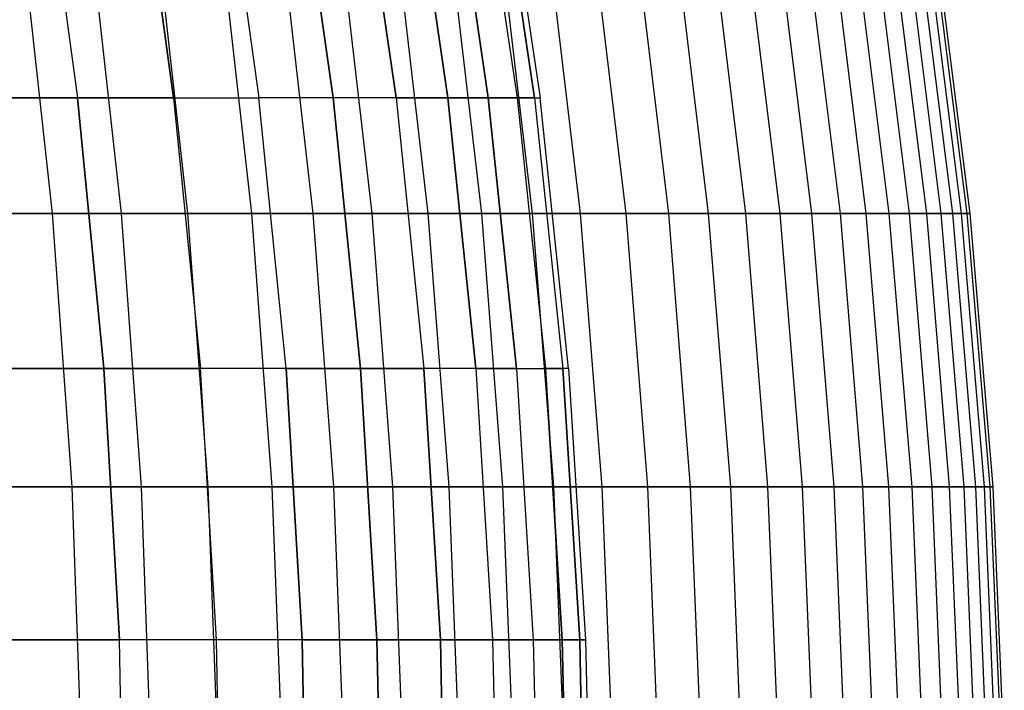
# Model space of a CAD drawing. Extents: x -125 to 125, y -143 to 0.
# Tile 132 of 241: x 51 to 60, y -81 to -75. Entities that reach past the tile are written whole.
import ezdxf

# ---------------------------------------------------------------- set-up
doc = ezdxf.new("R2010")
doc.units = 0
doc.header["$LTSCALE"] = 25.4
doc.layers.get('0').update_dxf_attribs({"linetype": 'CONTINUOUS'})

# ---------------------------------------------------------------- blocks, each defined once
blk = doc.blocks.new('NL2500026672_STL')
at = {"color": 0}
for p, q in [((51.148, -73.0675, 21.1862), (51.4856, -75.5352, 21.326)), ((51.148, -73.0675, -21.1862), (51.4856, -75.5352, -21.326)), ((51.148, -73.0675, -21.1862), (51.4856, -75.5352, -21.326)), ((51.148, -73.0675, 21.1862), (51.4856, -75.5352, 21.326)), ((52.0234, -73.0675, -18.935), (52.3669, -75.5352, -19.06)), ((52.3669, -75.5352, 19.06), (52.0234, -73.0675, 18.935)), ((52.3669, -75.5352, 19.06), (52.0234, -73.0675, 18.935)), ((52.0234, -73.0675, -18.935), (52.3669, -75.5352, -19.06)), ((52.7998, -73.0675, -16.6477), (53.1484, -75.5352, -16.7576)), ((52.7998, -73.0675, 16.6477), (53.1484, -75.5352, 16.7576)), ((52.7998, -73.0675, -16.6477), (53.1484, -75.5352, -16.7576)), ((52.7998, -73.0675, 16.6477), (53.1484, -75.5352, 16.7576)), ((53.8288, -75.5352, -14.4234), (53.4757, -73.0675, -14.3288)), ((53.8288, -75.5352, -14.4234), (53.4757, -73.0675, -14.3288)), ((53.4757, -73.0675, 14.3288), (53.8288, -75.5352, 14.4234)), ((53.4757, -73.0675, 14.3288), (53.8288, -75.5352, 14.4234)), ((54.4067, -75.5352, -12.0617), (54.0499, -73.0675, -11.9826)), ((54.4067, -75.5352, -12.0617), (54.0499, -73.0675, -11.9826)), ((54.0499, -73.0675, 11.9826), (54.4067, -75.5352, 12.0617)), ((54.0499, -73.0675, 11.9826), (54.4067, -75.5352, 12.0617)), ((54.5211, -73.0675, -9.6135), (54.881, -75.5352, -9.677)), ((54.5211, -73.0675, -9.6135), (54.881, -75.5352, -9.677)), ((54.881, -75.5352, 9.677), (54.5211, -73.0675, 9.6135)), ((54.881, -75.5352, 9.677), (54.5211, -73.0675, 9.6135)), ((55.2509, -75.5352, -7.2739), (54.8885, -73.0675, -7.2262)), ((55.2509, -75.5352, -7.2739), (54.8885, -73.0675, -7.2262)), ((54.8885, -73.0675, 7.2262), (55.2509, -75.5352, 7.2739)), ((54.8885, -73.0675, 7.2262), (55.2509, -75.5352, 7.2739)), ((55.1515, -73.0675, -4.8251), (55.5156, -75.5352, -4.857)), ((55.1515, -73.0675, -4.8251), (55.5156, -75.5352, -4.857)), ((55.1515, -73.0675, 4.8251), (55.5156, -75.5352, 4.857)), ((55.1515, -73.0675, 4.8251), (55.5156, -75.5352, 4.857)), ((55.3095, -73.0675, -2.4149), (55.6746, -75.5352, -2.4308)), ((55.6746, -75.5352, 2.4308), (55.3095, -73.0675, 2.4149)), ((55.6746, -75.5352, 2.4308), (55.3095, -73.0675, 2.4149)), ((55.3095, -73.0675, -2.4149), (55.6746, -75.5352, -2.4308)), ((55.3622, -73.0675), (55.7276, -75.5352)), ((55.3622, -73.0675), (55.7276, -75.5352)), ((50.9808, -74.1031, 30.3971), (51.2516, -76.5965, 30.5586)), ((50.9808, -74.1031, 30.3971), (51.2516, -76.5965, 30.5586)), ((51.6103, -74.1031, -29.3155), (51.8845, -76.5965, -29.4713)), ((51.6103, -74.1031, -29.3155), (51.8845, -76.5965, -29.4713)), ((52.2169, -74.1031, 28.2209), (52.4943, -76.5965, 28.3709)), ((52.2169, -74.1031, 28.2209), (52.4943, -76.5965, 28.3709)), ((52.8003, -74.1031, -27.1138), (53.0808, -76.5965, -27.2578)), ((52.8003, -74.1031, -27.1138), (53.0808, -76.5965, -27.2578)), ((53.3602, -74.1031, 25.9945), (53.6437, -76.5965, 26.1327)), ((53.3602, -74.1031, 25.9945), (53.6437, -76.5965, 26.1327)), ((53.8963, -74.1031, -24.8638), (54.1827, -76.5965, -24.9959)), ((53.8963, -74.1031, -24.8638), (54.1827, -76.5965, -24.9959)), ((54.4086, -74.1031, 23.722), (54.6976, -76.5965, 23.848)), ((54.4086, -74.1031, 23.722), (54.6976, -76.5965, 23.848)), ((54.8966, -74.1031, -22.5696), (55.1883, -76.5965, -22.6895)), ((54.8966, -74.1031, -22.5696), (55.1883, -76.5965, -22.6895)), ((55.3602, -74.1031, 21.4072), (55.6544, -76.5965, 21.5209)), ((55.3602, -74.1031, 21.4072), (55.6544, -76.5965, 21.5209)), ((55.7993, -74.1031, -20.2353), (56.0957, -76.5965, -20.3428)), ((55.7993, -74.1031, -20.2353), (56.0957, -76.5965, -20.3428)), ((56.2135, -74.1031, 19.0544), (56.5121, -76.5965, 19.1556)), ((56.2135, -74.1031, 19.0544), (56.5121, -76.5965, 19.1556)), ((56.6027, -74.1031, -17.865), (56.9034, -76.5965, -17.9599)), ((56.6027, -74.1031, -17.865), (56.9034, -76.5965, -17.9599)), ((56.9668, -74.1031, 16.6677), (57.2694, -76.5965, 16.7562)), ((56.9668, -74.1031, 16.6677), (57.2694, -76.5965, 16.7562)), ((57.3055, -74.1031, -15.4629), (57.61, -76.5965, -15.5451)), ((57.3055, -74.1031, -15.4629), (57.61, -76.5965, -15.5451)), ((57.6188, -74.1031, 14.2513), (57.9249, -76.5965, 14.327)), ((57.6188, -74.1031, 14.2513), (57.9249, -76.5965, 14.327)), ((57.9064, -74.1031, -13.0334), (58.2141, -76.5965, -13.1026)), ((57.9064, -74.1031, -13.0334), (58.2141, -76.5965, -13.1026)), ((58.1683, -74.1031, 11.8096), (58.4774, -76.5965, 11.8724)), ((58.1683, -74.1031, 11.8096), (58.4774, -76.5965, 11.8724)), ((58.4044, -74.1031, -10.5807), (58.7147, -76.5965, -10.6369)), ((58.4044, -74.1031, -10.5807), (58.7147, -76.5965, -10.6369)), ((58.6145, -74.1031, 9.347), (58.9259, -76.5965, 9.3966)), ((58.6145, -74.1031, 9.347), (58.9259, -76.5965, 9.3966)), ((58.7985, -74.1031, -8.1091), (59.1109, -76.5965, -8.1522)), ((58.7985, -74.1031, -8.1091), (59.1109, -76.5965, -8.1522)), ((58.9564, -74.1031, 6.8677), (59.2697, -76.5965, 6.9042)), ((58.9564, -74.1031, 6.8677), (59.2697, -76.5965, 6.9042)), ((59.0881, -74.1031, -5.6232), (59.402, -76.5965, -5.6531)), ((59.0881, -74.1031, -5.6232), (59.402, -76.5965, -5.6531)), ((59.1935, -74.1031, 4.3762), (59.508, -76.5965, 4.3994)), ((59.1935, -74.1031, 4.3762), (59.508, -76.5965, 4.3994)), ((59.2726, -74.1031, -3.1272), (59.5875, -76.5965, -3.1438)), ((59.2726, -74.1031, -3.1272), (59.5875, -76.5965, -3.1438)), ((59.3254, -74.1031, 1.8769), (59.6406, -76.5965, 1.8869)), ((59.3254, -74.1031, 1.8769), (59.6406, -76.5965, 1.8869)), ((59.3518, -74.1031, -0.6257), (59.6671, -76.5965, -0.629)), ((59.3518, -74.1031, -0.6257), (59.6671, -76.5965, -0.629)), ((51.4856, -75.5352, 21.326), (50.5064, -75.5352, 23.5515)), ((51.4856, -75.5352, 21.326), (50.5064, -75.5352, 23.5515)), ((50.5064, -75.5352, -23.5515), (51.4856, -75.5352, -21.326)), ((50.5064, -75.5352, -23.5515), (51.4856, -75.5352, -21.326)), ((51.7266, -78.0162, 21.4259), (51.4856, -75.5352, 21.326)), ((52.3669, -75.5352, 19.06), (51.4856, -75.5352, 21.326)), ((51.7266, -78.0162, 21.4259), (51.4856, -75.5352, 21.326)), ((51.4856, -75.5352, -21.326), (52.3669, -75.5352, -19.06)), ((51.4856, -75.5352, -21.326), (51.7266, -78.0162, -21.4259)), ((52.3669, -75.5352, 19.06), (51.4856, -75.5352, 21.326)), ((51.4856, -75.5352, -21.326), (51.7266, -78.0162, -21.4259)), ((51.4856, -75.5352, -21.326), (52.3669, -75.5352, -19.06)), ((52.3669, -75.5352, 19.06), (52.612, -78.0162, 19.1492)), ((52.3669, -75.5352, -19.06), (53.1484, -75.5352, -16.7576)), ((52.3669, -75.5352, -19.06), (52.612, -78.0162, -19.1492)), ((52.3669, -75.5352, 19.06), (52.612, -78.0162, 19.1492)), ((52.3669, -75.5352, 19.06), (53.1484, -75.5352, 16.7576)), ((52.3669, -75.5352, 19.06), (53.1484, -75.5352, 16.7576)), ((52.3669, -75.5352, -19.06), (53.1484, -75.5352, -16.7576)), ((52.3669, -75.5352, -19.06), (52.612, -78.0162, -19.1492)), ((53.3972, -78.0162, -16.8361), (53.1484, -75.5352, -16.7576)), ((53.3972, -78.0162, -16.8361), (53.1484, -75.5352, -16.7576)), ((53.8288, -75.5352, -14.4234), (53.1484, -75.5352, -16.7576)), ((53.8288, -75.5352, -14.4234), (53.1484, -75.5352, -16.7576)), ((53.3972, -78.0162, 16.8361), (53.1484, -75.5352, 16.7576)), ((53.8288, -75.5352, 14.4234), (53.1484, -75.5352, 16.7576)), ((53.3972, -78.0162, 16.8361), (53.1484, -75.5352, 16.7576)), ((53.8288, -75.5352, 14.4234), (53.1484, -75.5352, 16.7576)), ((54.0807, -78.0162, -14.4909), (53.8288, -75.5352, -14.4234)), ((54.4067, -75.5352, -12.0617), (53.8288, -75.5352, -14.4234)), ((54.4067, -75.5352, -12.0617), (53.8288, -75.5352, -14.4234)), ((54.0807, -78.0162, -14.4909), (53.8288, -75.5352, -14.4234)), ((54.4067, -75.5352, 12.0617), (53.8288, -75.5352, 14.4234)), ((53.8288, -75.5352, 14.4234), (54.0807, -78.0162, 14.4909)), ((53.8288, -75.5352, 14.4234), (54.0807, -78.0162, 14.4909)), ((54.4067, -75.5352, 12.0617), (53.8288, -75.5352, 14.4234)), ((54.4067, -75.5352, -12.0617), (54.881, -75.5352, -9.677)), ((54.4067, -75.5352, -12.0617), (54.6613, -78.0162, -12.1181)), ((54.4067, -75.5352, -12.0617), (54.881, -75.5352, -9.677)), ((54.4067, -75.5352, -12.0617), (54.6613, -78.0162, -12.1181)), ((54.881, -75.5352, 9.677), (54.4067, -75.5352, 12.0617)), ((54.4067, -75.5352, 12.0617), (54.6613, -78.0162, 12.1181)), ((54.881, -75.5352, 9.677), (54.4067, -75.5352, 12.0617)), ((54.4067, -75.5352, 12.0617), (54.6613, -78.0162, 12.1181)), ((55.2509, -75.5352, -7.2739), (54.881, -75.5352, -9.677)), ((55.1379, -78.0162, -9.7223), (54.881, -75.5352, -9.677)), ((55.1379, -78.0162, -9.7223), (54.881, -75.5352, -9.677)), ((55.2509, -75.5352, -7.2739), (54.881, -75.5352, -9.677)), ((54.881, -75.5352, 9.677), (55.2509, -75.5352, 7.2739)), ((54.881, -75.5352, 9.677), (55.1379, -78.0162, 9.7223)), ((54.881, -75.5352, 9.677), (55.2509, -75.5352, 7.2739)), ((54.881, -75.5352, 9.677), (55.1379, -78.0162, 9.7223)), ((55.2509, -75.5352, -7.2739), (55.5095, -78.0162, -7.308)), ((55.2509, -75.5352, -7.2739), (55.5156, -75.5352, -4.857)), ((55.2509, -75.5352, -7.2739), (55.5095, -78.0162, -7.308)), ((55.2509, -75.5352, -7.2739), (55.5156, -75.5352, -4.857)), ((55.5156, -75.5352, 4.857), (55.2509, -75.5352, 7.2739)), ((55.5095, -78.0162, 7.308), (55.2509, -75.5352, 7.2739)), ((55.5156, -75.5352, 4.857), (55.2509, -75.5352, 7.2739)), ((55.5095, -78.0162, 7.308), (55.2509, -75.5352, 7.2739)), ((55.5156, -75.5352, -4.857), (55.6746, -75.5352, -2.4308)), ((55.5156, -75.5352, -4.857), (55.7754, -78.0162, -4.8797)), ((55.6746, -75.5352, 2.4308), (55.5156, -75.5352, 4.857)), ((55.5156, -75.5352, 4.857), (55.7754, -78.0162, 4.8797)), ((55.6746, -75.5352, 2.4308), (55.5156, -75.5352, 4.857)), ((55.5156, -75.5352, 4.857), (55.7754, -78.0162, 4.8797)), ((55.5156, -75.5352, -4.857), (55.7754, -78.0162, -4.8797)), ((55.5156, -75.5352, -4.857), (55.6746, -75.5352, -2.4308)), ((55.6746, -75.5352, -2.4308), (55.7276, -75.5352)), ((55.6746, -75.5352, -2.4308), (55.9352, -78.0162, -2.4422)), ((55.6746, -75.5352, 2.4308), (55.9352, -78.0162, 2.4422)), ((55.6746, -75.5352, 2.4308), (55.7276, -75.5352)), ((55.6746, -75.5352, 2.4308), (55.7276, -75.5352)), ((55.6746, -75.5352, 2.4308), (55.9352, -78.0162, 2.4422)), ((55.6746, -75.5352, -2.4308), (55.7276, -75.5352)), ((55.6746, -75.5352, -2.4308), (55.9352, -78.0162, -2.4422)), ((55.9885, -78.0162), (55.7276, -75.5352)), ((55.9885, -78.0162), (55.7276, -75.5352)), ((49.9178, -76.5965, 32.692), (51.2516, -76.5965, 30.5586)), ((49.9178, -76.5965, 32.692), (51.2516, -76.5965, 30.5586)), ((51.8845, -76.5965, -29.4713), (50.596, -76.5965, -31.6324)), ((51.8845, -76.5965, -29.4713), (50.596, -76.5965, -31.6324)), ((51.2516, -76.5965, 30.5586), (52.4943, -76.5965, 28.3709)), ((51.2516, -76.5965, 30.5586), (52.4943, -76.5965, 28.3709)), ((51.2516, -76.5965, 30.5586), (51.4326, -79.101, 30.6665)), ((51.2516, -76.5965, 30.5586), (51.4326, -79.101, 30.6665)), ((53.0808, -76.5965, -27.2578), (51.8845, -76.5965, -29.4713)), ((51.8845, -76.5965, -29.4713), (52.0677, -79.101, -29.5753)), ((53.0808, -76.5965, -27.2578), (51.8845, -76.5965, -29.4713)), ((51.8845, -76.5965, -29.4713), (52.0677, -79.101, -29.5753)), ((52.4943, -76.5965, 28.3709), (53.6437, -76.5965, 26.1327)), ((52.4943, -76.5965, 28.3709), (53.6437, -76.5965, 26.1327)), ((52.4943, -76.5965, 28.3709), (52.6796, -79.101, 28.471)), ((52.4943, -76.5965, 28.3709), (52.6796, -79.101, 28.471)), ((54.1827, -76.5965, -24.9959), (53.0808, -76.5965, -27.2578)), ((53.0808, -76.5965, -27.2578), (53.2682, -79.101, -27.354)), ((54.1827, -76.5965, -24.9959), (53.0808, -76.5965, -27.2578)), ((53.0808, -76.5965, -27.2578), (53.2682, -79.101, -27.354)), ((53.6437, -76.5965, 26.1327), (54.6976, -76.5965, 23.848)), ((53.6437, -76.5965, 26.1327), (54.6976, -76.5965, 23.848)), ((53.6437, -76.5965, 26.1327), (53.8331, -79.101, 26.2249)), ((53.6437, -76.5965, 26.1327), (53.8331, -79.101, 26.2249)), ((55.1883, -76.5965, -22.6895), (54.1827, -76.5965, -24.9959)), ((54.1827, -76.5965, -24.9959), (54.374, -79.101, -25.0841)), ((55.1883, -76.5965, -22.6895), (54.1827, -76.5965, -24.9959)), ((54.1827, -76.5965, -24.9959), (54.374, -79.101, -25.0841)), ((54.6976, -76.5965, 23.848), (55.6544, -76.5965, 21.5209)), ((54.6976, -76.5965, 23.848), (55.6544, -76.5965, 21.5209)), ((54.6976, -76.5965, 23.848), (54.8907, -79.101, 23.9322)), ((54.6976, -76.5965, 23.848), (54.8907, -79.101, 23.9322)), ((56.0957, -76.5965, -20.3428), (55.1883, -76.5965, -22.6895)), ((55.1883, -76.5965, -22.6895), (55.3831, -79.101, -22.7696)), ((56.0957, -76.5965, -20.3428), (55.1883, -76.5965, -22.6895)), ((55.1883, -76.5965, -22.6895), (55.3831, -79.101, -22.7696)), ((55.6544, -76.5965, 21.5209), (56.5121, -76.5965, 19.1556)), ((55.6544, -76.5965, 21.5209), (56.5121, -76.5965, 19.1556)), ((55.6544, -76.5965, 21.5209), (55.8508, -79.101, 21.5969)), ((55.6544, -76.5965, 21.5209), (55.8508, -79.101, 21.5969)), ((56.9034, -76.5965, -17.9599), (56.0957, -76.5965, -20.3428)), ((56.0957, -76.5965, -20.3428), (56.2938, -79.101, -20.4146)), ((56.9034, -76.5965, -17.9599), (56.0957, -76.5965, -20.3428)), ((56.0957, -76.5965, -20.3428), (56.2938, -79.101, -20.4146)), ((56.5121, -76.5965, 19.1556), (57.2694, -76.5965, 16.7562)), ((56.5121, -76.5965, 19.1556), (57.2694, -76.5965, 16.7562)), ((56.5121, -76.5965, 19.1556), (56.7116, -79.101, 19.2232)), ((56.5121, -76.5965, 19.1556), (56.7116, -79.101, 19.2232)), ((57.61, -76.5965, -15.5451), (56.9034, -76.5965, -17.9599)), ((56.9034, -76.5965, -17.9599), (57.1043, -79.101, -18.0233)), ((57.61, -76.5965, -15.5451), (56.9034, -76.5965, -17.9599)), ((56.9034, -76.5965, -17.9599), (57.1043, -79.101, -18.0233)), ((57.2694, -76.5965, 16.7562), (57.9249, -76.5965, 14.327)), ((57.2694, -76.5965, 16.7562), (57.9249, -76.5965, 14.327)), ((57.2694, -76.5965, 16.7562), (57.4716, -79.101, 16.8154)), ((57.2694, -76.5965, 16.7562), (57.4716, -79.101, 16.8154)), ((58.2141, -76.5965, -13.1026), (57.61, -76.5965, -15.5451)), ((57.61, -76.5965, -15.5451), (57.8134, -79.101, -15.6)), ((58.2141, -76.5965, -13.1026), (57.61, -76.5965, -15.5451)), ((57.61, -76.5965, -15.5451), (57.8134, -79.101, -15.6)), ((57.9249, -76.5965, 14.327), (58.4774, -76.5965, 11.8724)), ((57.9249, -76.5965, 14.327), (58.4774, -76.5965, 11.8724)), ((57.9249, -76.5965, 14.327), (58.1294, -79.101, 14.3776)), ((57.9249, -76.5965, 14.327), (58.1294, -79.101, 14.3776)), ((58.7147, -76.5965, -10.6369), (58.2141, -76.5965, -13.1026)), ((58.2141, -76.5965, -13.1026), (58.4196, -79.101, -13.1489)), ((58.7147, -76.5965, -10.6369), (58.2141, -76.5965, -13.1026)), ((58.2141, -76.5965, -13.1026), (58.4196, -79.101, -13.1489)), ((58.4774, -76.5965, 11.8724), (58.9259, -76.5965, 9.3966)), ((58.4774, -76.5965, 11.8724), (58.9259, -76.5965, 9.3966)), ((58.4774, -76.5965, 11.8724), (58.6838, -79.101, 11.9143)), ((58.4774, -76.5965, 11.8724), (58.6838, -79.101, 11.9143)), ((59.1109, -76.5965, -8.1522), (58.7147, -76.5965, -10.6369)), ((58.7147, -76.5965, -10.6369), (58.922, -79.101, -10.6744)), ((59.1109, -76.5965, -8.1522), (58.7147, -76.5965, -10.6369)), ((58.7147, -76.5965, -10.6369), (58.922, -79.101, -10.6744)), ((58.9259, -76.5965, 9.3966), (59.2697, -76.5965, 6.9042)), ((58.9259, -76.5965, 9.3966), (59.2697, -76.5965, 6.9042)), ((58.9259, -76.5965, 9.3966), (59.1339, -79.101, 9.4298)), ((58.9259, -76.5965, 9.3966), (59.1339, -79.101, 9.4298)), ((59.402, -76.5965, -5.6531), (59.1109, -76.5965, -8.1522)), ((59.1109, -76.5965, -8.1522), (59.3196, -79.101, -8.181)), ((59.402, -76.5965, -5.6531), (59.1109, -76.5965, -8.1522)), ((59.1109, -76.5965, -8.1522), (59.3196, -79.101, -8.181)), ((59.2697, -76.5965, 6.9042), (59.508, -76.5965, 4.3994)), ((59.2697, -76.5965, 6.9042), (59.508, -76.5965, 4.3994)), ((59.2697, -76.5965, 6.9042), (59.4789, -79.101, 6.9285)), ((59.2697, -76.5965, 6.9042), (59.4789, -79.101, 6.9285)), ((59.5875, -76.5965, -3.1438), (59.402, -76.5965, -5.6531)), ((59.402, -76.5965, -5.6531), (59.6117, -79.101, -5.673)), ((59.5875, -76.5965, -3.1438), (59.402, -76.5965, -5.6531)), ((59.402, -76.5965, -5.6531), (59.6117, -79.101, -5.673)), ((59.508, -76.5965, 4.3994), (59.6406, -76.5965, 1.8869)), ((59.508, -76.5965, 4.3994), (59.6406, -76.5965, 1.8869)), ((59.508, -76.5965, 4.3994), (59.7181, -79.101, 4.415)), ((59.508, -76.5965, 4.3994), (59.7181, -79.101, 4.415)), ((59.6671, -76.5965, -0.629), (59.5875, -76.5965, -3.1438)), ((59.5875, -76.5965, -3.1438), (59.7979, -79.101, -3.1549)), ((59.6671, -76.5965, -0.629), (59.5875, -76.5965, -3.1438)), ((59.5875, -76.5965, -3.1438), (59.7979, -79.101, -3.1549)), ((59.6406, -76.5965, 1.8869), (59.6671, -76.5965, -0.629)), ((59.6406, -76.5965, 1.8869), (59.6671, -76.5965, -0.629)), ((59.6406, -76.5965, 1.8869), (59.8511, -79.101, 1.8935)), ((59.6406, -76.5965, 1.8869), (59.8511, -79.101, 1.8935)), ((59.6671, -76.5965, -0.629), (59.8778, -79.101, -0.6313)), ((59.6671, -76.5965, -0.629), (59.8778, -79.101, -0.6313)), ((51.7266, -78.0162, 21.4259), (50.7428, -78.0162, 23.6618)), ((51.7266, -78.0162, 21.4259), (50.7428, -78.0162, 23.6618)), ((50.7428, -78.0162, -23.6618), (51.7266, -78.0162, -21.4259)), ((50.7428, -78.0162, -23.6618), (51.7266, -78.0162, -21.4259)), ((52.612, -78.0162, 19.1492), (51.7266, -78.0162, 21.4259)), ((51.8705, -80.506, 21.4855), (51.7266, -78.0162, 21.4259)), ((52.612, -78.0162, 19.1492), (51.7266, -78.0162, 21.4259)), ((51.8705, -80.506, 21.4855), (51.7266, -78.0162, 21.4259)), ((51.7266, -78.0162, -21.4259), (52.612, -78.0162, -19.1492)), ((51.7266, -78.0162, -21.4259), (51.8705, -80.506, -21.4855)), ((51.7266, -78.0162, -21.4259), (52.612, -78.0162, -19.1492)), ((51.7266, -78.0162, -21.4259), (51.8705, -80.506, -21.4855)), ((52.7583, -80.506, 19.2025), (52.612, -78.0162, 19.1492)), ((53.3972, -78.0162, 16.8361), (52.612, -78.0162, 19.1492)), ((52.7583, -80.506, 19.2025), (52.612, -78.0162, 19.1492)), ((52.7583, -80.506, -19.2025), (52.612, -78.0162, -19.1492)), ((52.7583, -80.506, -19.2025), (52.612, -78.0162, -19.1492)), ((53.3972, -78.0162, -16.8361), (52.612, -78.0162, -19.1492)), ((53.3972, -78.0162, -16.8361), (52.612, -78.0162, -19.1492)), ((53.3972, -78.0162, 16.8361), (52.612, -78.0162, 19.1492)), ((53.3972, -78.0162, 16.8361), (53.5457, -80.506, 16.8829)), ((53.5457, -80.506, -16.8829), (53.3972, -78.0162, -16.8361)), ((54.0807, -78.0162, -14.4909), (53.3972, -78.0162, -16.8361)), ((54.0807, -78.0162, -14.4909), (53.3972, -78.0162, -16.8361)), ((53.5457, -80.506, -16.8829), (53.3972, -78.0162, -16.8361)), ((53.3972, -78.0162, 16.8361), (53.5457, -80.506, 16.8829)), ((53.3972, -78.0162, 16.8361), (54.0807, -78.0162, 14.4909)), ((53.3972, -78.0162, 16.8361), (54.0807, -78.0162, 14.4909)), ((54.0807, -78.0162, -14.4909), (54.6613, -78.0162, -12.1181)), ((54.0807, -78.0162, -14.4909), (54.2312, -80.506, -14.5312)), ((54.0807, -78.0162, -14.4909), (54.6613, -78.0162, -12.1181)), ((54.0807, -78.0162, -14.4909), (54.2312, -80.506, -14.5312)), ((54.2312, -80.506, 14.5312), (54.0807, -78.0162, 14.4909)), ((54.6613, -78.0162, 12.1181), (54.0807, -78.0162, 14.4909)), ((54.2312, -80.506, 14.5312), (54.0807, -78.0162, 14.4909)), ((54.6613, -78.0162, 12.1181), (54.0807, -78.0162, 14.4909)), ((55.1379, -78.0162, -9.7223), (54.6613, -78.0162, -12.1181)), ((54.8134, -80.506, -12.1518), (54.6613, -78.0162, -12.1181)), ((54.8134, -80.506, -12.1518), (54.6613, -78.0162, -12.1181)), ((55.1379, -78.0162, -9.7223), (54.6613, -78.0162, -12.1181)), ((55.1379, -78.0162, 9.7223), (54.6613, -78.0162, 12.1181)), ((54.6613, -78.0162, 12.1181), (54.8134, -80.506, 12.1518)), ((54.6613, -78.0162, 12.1181), (54.8134, -80.506, 12.1518)), ((55.1379, -78.0162, 9.7223), (54.6613, -78.0162, 12.1181)), ((55.1379, -78.0162, -9.7223), (55.2913, -80.506, -9.7493)), ((55.1379, -78.0162, -9.7223), (55.5095, -78.0162, -7.308)), ((55.1379, -78.0162, -9.7223), (55.2913, -80.506, -9.7493)), ((55.1379, -78.0162, -9.7223), (55.5095, -78.0162, -7.308)), ((55.5095, -78.0162, 7.308), (55.1379, -78.0162, 9.7223)), ((55.1379, -78.0162, 9.7223), (55.2913, -80.506, 9.7493)), ((55.5095, -78.0162, 7.308), (55.1379, -78.0162, 9.7223)), ((55.1379, -78.0162, 9.7223), (55.2913, -80.506, 9.7493)), ((55.5095, -78.0162, -7.308), (55.7754, -78.0162, -4.8797)), ((55.5095, -78.0162, -7.308), (55.6639, -80.506, -7.3283)), ((55.5095, -78.0162, 7.308), (55.7754, -78.0162, 4.8797)), ((55.5095, -78.0162, 7.308), (55.6639, -80.506, 7.3283)), ((55.5095, -78.0162, 7.308), (55.7754, -78.0162, 4.8797)), ((55.5095, -78.0162, 7.308), (55.6639, -80.506, 7.3283)), ((55.5095, -78.0162, -7.308), (55.6639, -80.506, -7.3283)), ((55.5095, -78.0162, -7.308), (55.7754, -78.0162, -4.8797)), ((55.7754, -78.0162, -4.8797), (55.9352, -78.0162, -2.4422)), ((55.7754, -78.0162, -4.8797), (55.9306, -80.506, -4.8933)), ((55.9352, -78.0162, 2.4422), (55.7754, -78.0162, 4.8797)), ((55.9306, -80.506, 4.8933), (55.7754, -78.0162, 4.8797)), ((55.9352, -78.0162, 2.4422), (55.7754, -78.0162, 4.8797)), ((55.9306, -80.506, 4.8933), (55.7754, -78.0162, 4.8797)), ((55.7754, -78.0162, -4.8797), (55.9352, -78.0162, -2.4422)), ((55.7754, -78.0162, -4.8797), (55.9306, -80.506, -4.8933)), ((56.0908, -80.506, -2.449), (55.9352, -78.0162, -2.4422)), ((56.0908, -80.506, -2.449), (55.9352, -78.0162, -2.4422)), ((55.9885, -78.0162), (55.9352, -78.0162, -2.4422)), ((55.9885, -78.0162), (55.9352, -78.0162, -2.4422)), ((55.9885, -78.0162), (55.9352, -78.0162, 2.4422)), ((55.9352, -78.0162, 2.4422), (56.0908, -80.506, 2.449)), ((55.9885, -78.0162), (55.9352, -78.0162, 2.4422)), ((55.9352, -78.0162, 2.4422), (56.0908, -80.506, 2.449)), ((55.9885, -78.0162), (56.1442, -80.506)), ((55.9885, -78.0162), (56.1442, -80.506)), ((50.0941, -79.101, 32.8075), (51.4326, -79.101, 30.6665)), ((50.0941, -79.101, 32.8075), (51.4326, -79.101, 30.6665)), ((52.0677, -79.101, -29.5753), (50.7746, -79.101, -31.744)), ((52.0677, -79.101, -29.5753), (50.7746, -79.101, -31.744)), ((51.4326, -79.101, 30.6665), (52.6796, -79.101, 28.471)), ((51.4326, -79.101, 30.6665), (52.6796, -79.101, 28.471)), ((51.4326, -79.101, 30.6665), (51.5233, -81.6121, 30.7206)), ((51.4326, -79.101, 30.6665), (51.5233, -81.6121, 30.7206)), ((53.2682, -79.101, -27.354), (52.0677, -79.101, -29.5753)), ((52.0677, -79.101, -29.5753), (52.1595, -81.6121, -29.6275)), ((53.2682, -79.101, -27.354), (52.0677, -79.101, -29.5753)), ((52.0677, -79.101, -29.5753), (52.1595, -81.6121, -29.6275)), ((52.6796, -79.101, 28.471), (53.8331, -79.101, 26.2249)), ((52.6796, -79.101, 28.471), (53.8331, -79.101, 26.2249)), ((52.6796, -79.101, 28.471), (52.7725, -81.6121, 28.5212)), ((52.6796, -79.101, 28.471), (52.7725, -81.6121, 28.5212)), ((54.374, -79.101, -25.0841), (53.2682, -79.101, -27.354)), ((53.2682, -79.101, -27.354), (53.3621, -81.6121, -27.4023)), ((54.374, -79.101, -25.0841), (53.2682, -79.101, -27.354)), ((53.2682, -79.101, -27.354), (53.3621, -81.6121, -27.4023)), ((53.8331, -79.101, 26.2249), (54.8907, -79.101, 23.9322)), ((53.8331, -79.101, 26.2249), (54.8907, -79.101, 23.9322)), ((53.8331, -79.101, 26.2249), (53.928, -81.6121, 26.2712)), ((53.8331, -79.101, 26.2249), (53.928, -81.6121, 26.2712)), ((55.3831, -79.101, -22.7696), (54.374, -79.101, -25.0841)), ((54.374, -79.101, -25.0841), (54.4699, -81.6121, -25.1284)), ((55.3831, -79.101, -22.7696), (54.374, -79.101, -25.0841)), ((54.374, -79.101, -25.0841), (54.4699, -81.6121, -25.1284)), ((54.8907, -79.101, 23.9322), (55.8508, -79.101, 21.5969)), ((54.8907, -79.101, 23.9322), (55.8508, -79.101, 21.5969)), ((54.8907, -79.101, 23.9322), (54.9875, -81.6121, 23.9744)), ((54.8907, -79.101, 23.9322), (54.9875, -81.6121, 23.9744)), ((56.2938, -79.101, -20.4146), (55.3831, -79.101, -22.7696)), ((55.3831, -79.101, -22.7696), (55.4808, -81.6121, -22.8098)), ((56.2938, -79.101, -20.4146), (55.3831, -79.101, -22.7696)), ((55.3831, -79.101, -22.7696), (55.4808, -81.6121, -22.8098)), ((55.8508, -79.101, 21.5969), (56.7116, -79.101, 19.2232)), ((55.8508, -79.101, 21.5969), (56.7116, -79.101, 19.2232)), ((55.8508, -79.101, 21.5969), (55.9493, -81.6121, 21.635)), ((55.8508, -79.101, 21.5969), (55.9493, -81.6121, 21.635)), ((57.1043, -79.101, -18.0233), (56.2938, -79.101, -20.4146)), ((56.2938, -79.101, -20.4146), (56.393, -81.6121, -20.4506)), ((57.1043, -79.101, -18.0233), (56.2938, -79.101, -20.4146)), ((56.2938, -79.101, -20.4146), (56.393, -81.6121, -20.4506)), ((56.7116, -79.101, 19.2232), (57.4716, -79.101, 16.8154)), ((56.7116, -79.101, 19.2232), (57.4716, -79.101, 16.8154)), ((56.7116, -79.101, 19.2232), (56.8116, -81.6121, 19.2571)), ((56.7116, -79.101, 19.2232), (56.8116, -81.6121, 19.2571)), ((57.8134, -79.101, -15.6), (57.1043, -79.101, -18.0233)), ((57.1043, -79.101, -18.0233), (57.205, -81.6121, -18.0551)), ((57.8134, -79.101, -15.6), (57.1043, -79.101, -18.0233)), ((57.1043, -79.101, -18.0233), (57.205, -81.6121, -18.0551)), ((57.4716, -79.101, 16.8154), (58.1294, -79.101, 14.3776)), ((57.4716, -79.101, 16.8154), (58.1294, -79.101, 14.3776)), ((57.4716, -79.101, 16.8154), (57.573, -81.6121, 16.845)), ((57.4716, -79.101, 16.8154), (57.573, -81.6121, 16.845)), ((58.4196, -79.101, -13.1489), (57.8134, -79.101, -15.6)), ((57.8134, -79.101, -15.6), (57.9153, -81.6121, -15.6275)), ((58.4196, -79.101, -13.1489), (57.8134, -79.101, -15.6)), ((57.8134, -79.101, -15.6), (57.9153, -81.6121, -15.6275)), ((58.1294, -79.101, 14.3776), (58.6838, -79.101, 11.9143)), ((58.1294, -79.101, 14.3776), (58.6838, -79.101, 11.9143)), ((58.1294, -79.101, 14.3776), (58.2319, -81.6121, 14.403)), ((58.1294, -79.101, 14.3776), (58.2319, -81.6121, 14.403)), ((58.922, -79.101, -10.6744), (58.4196, -79.101, -13.1489)), ((58.4196, -79.101, -13.1489), (58.5226, -81.6121, -13.1721)), ((58.922, -79.101, -10.6744), (58.4196, -79.101, -13.1489)), ((58.4196, -79.101, -13.1489), (58.5226, -81.6121, -13.1721)), ((58.6838, -79.101, 11.9143), (59.1339, -79.101, 9.4298)), ((58.6838, -79.101, 11.9143), (59.1339, -79.101, 9.4298)), ((58.6838, -79.101, 11.9143), (58.7873, -81.6121, 11.9353)), ((58.6838, -79.101, 11.9143), (58.7873, -81.6121, 11.9353)), ((59.3196, -79.101, -8.181), (58.922, -79.101, -10.6744)), ((58.922, -79.101, -10.6744), (59.0259, -81.6121, -10.6933)), ((59.3196, -79.101, -8.181), (58.922, -79.101, -10.6744)), ((58.922, -79.101, -10.6744), (59.0259, -81.6121, -10.6933)), ((59.1339, -79.101, 9.4298), (59.4789, -79.101, 6.9285)), ((59.1339, -79.101, 9.4298), (59.4789, -79.101, 6.9285)), ((59.1339, -79.101, 9.4298), (59.2382, -81.6121, 9.4464)), ((59.1339, -79.101, 9.4298), (59.2382, -81.6121, 9.4464)), ((59.6117, -79.101, -5.673), (59.3196, -79.101, -8.181)), ((59.3196, -79.101, -8.181), (59.4242, -81.6121, -8.1954)), ((59.6117, -79.101, -5.673), (59.3196, -79.101, -8.181)), ((59.3196, -79.101, -8.181), (59.4242, -81.6121, -8.1954)), ((59.4789, -79.101, 6.9285), (59.7181, -79.101, 4.415)), ((59.4789, -79.101, 6.9285), (59.7181, -79.101, 4.415)), ((59.4789, -79.101, 6.9285), (59.5838, -81.6121, 6.9408)), ((59.4789, -79.101, 6.9285), (59.5838, -81.6121, 6.9408)), ((59.7979, -79.101, -3.1549), (59.6117, -79.101, -5.673)), ((59.6117, -79.101, -5.673), (59.7169, -81.6121, -5.683)), ((59.7979, -79.101, -3.1549), (59.6117, -79.101, -5.673)), ((59.6117, -79.101, -5.673), (59.7169, -81.6121, -5.683)), ((59.7181, -79.101, 4.415), (59.8511, -79.101, 1.8935)), ((59.7181, -79.101, 4.415), (59.8511, -79.101, 1.8935)), ((59.7181, -79.101, 4.415), (59.8234, -81.6121, 4.4227)), ((59.7181, -79.101, 4.415), (59.8234, -81.6121, 4.4227)), ((59.8778, -79.101, -0.6313), (59.7979, -79.101, -3.1549)), ((59.7979, -79.101, -3.1549), (59.9034, -81.6121, -3.1605)), ((59.8778, -79.101, -0.6313), (59.7979, -79.101, -3.1549)), ((59.7979, -79.101, -3.1549), (59.9034, -81.6121, -3.1605)), ((59.8511, -79.101, 1.8935), (59.8778, -79.101, -0.6313)), ((59.8511, -79.101, 1.8935), (59.8778, -79.101, -0.6313)), ((59.8511, -79.101, 1.8935), (59.9567, -81.6121, 1.8969)), ((59.8511, -79.101, 1.8935), (59.9567, -81.6121, 1.8969)), ((59.8778, -79.101, -0.6313), (59.9833, -81.6121, -0.6324)), ((59.8778, -79.101, -0.6313), (59.9833, -81.6121, -0.6324)), ((51.8705, -80.506, 21.4855), (50.8839, -80.506, 23.7276)), ((51.8705, -80.506, 21.4855), (50.8839, -80.506, 23.7276)), ((50.8839, -80.506, -23.7276), (51.8705, -80.506, -21.4855)), ((50.8839, -80.506, -23.7276), (51.8705, -80.506, -21.4855)), ((52.7583, -80.506, 19.2025), (51.8705, -80.506, 21.4855)), ((51.917, -83.0001, 21.5047), (51.8705, -80.506, 21.4855)), ((52.7583, -80.506, 19.2025), (51.8705, -80.506, 21.4855)), ((51.917, -83.0001, 21.5047), (51.8705, -80.506, 21.4855)), ((51.917, -83.0001, -21.5047), (51.8705, -80.506, -21.4855)), ((51.917, -83.0001, -21.5047), (51.8705, -80.506, -21.4855)), ((52.7583, -80.506, -19.2025), (51.8705, -80.506, -21.4855)), ((52.7583, -80.506, -19.2025), (51.8705, -80.506, -21.4855)), ((53.5457, -80.506, 16.8829), (52.7583, -80.506, 19.2025)), ((52.8056, -83.0001, 19.2197), (52.7583, -80.506, 19.2025)), ((53.5457, -80.506, 16.8829), (52.7583, -80.506, 19.2025)), ((52.8056, -83.0001, 19.2197), (52.7583, -80.506, 19.2025)), ((52.8056, -83.0001, -19.2197), (52.7583, -80.506, -19.2025)), ((53.5457, -80.506, -16.8829), (52.7583, -80.506, -19.2025)), ((53.5457, -80.506, -16.8829), (52.7583, -80.506, -19.2025)), ((52.8056, -83.0001, -19.2197), (52.7583, -80.506, -19.2025)), ((53.5937, -83.0001, 16.898), (53.5457, -80.506, 16.8829)), ((54.2312, -80.506, 14.5312), (53.5457, -80.506, 16.8829)), ((53.5937, -83.0001, 16.898), (53.5457, -80.506, 16.8829)), ((53.5457, -80.506, -16.8829), (54.2312, -80.506, -14.5312)), ((53.5457, -80.506, -16.8829), (53.5937, -83.0001, -16.898)), ((53.5457, -80.506, -16.8829), (54.2312, -80.506, -14.5312)), ((53.5457, -80.506, -16.8829), (53.5937, -83.0001, -16.898)), ((54.2312, -80.506, 14.5312), (53.5457, -80.506, 16.8829)), ((54.2312, -80.506, 14.5312), (54.2798, -83.0001, 14.5442)), ((54.8134, -80.506, -12.1518), (54.2312, -80.506, -14.5312)), ((54.2798, -83.0001, -14.5442), (54.2312, -80.506, -14.5312)), ((54.2798, -83.0001, -14.5442), (54.2312, -80.506, -14.5312)), ((54.8134, -80.506, -12.1518), (54.2312, -80.506, -14.5312)), ((54.2312, -80.506, 14.5312), (54.2798, -83.0001, 14.5442)), ((54.2312, -80.506, 14.5312), (54.8134, -80.506, 12.1518)), ((54.2312, -80.506, 14.5312), (54.8134, -80.506, 12.1518)), ((54.8134, -80.506, -12.1518), (54.8625, -83.0001, -12.1627)), ((54.8134, -80.506, -12.1518), (55.2913, -80.506, -9.7493)), ((54.8134, -80.506, -12.1518), (54.8625, -83.0001, -12.1627)), ((54.8134, -80.506, -12.1518), (55.2913, -80.506, -9.7493)), ((54.8625, -83.0001, 12.1627), (54.8134, -80.506, 12.1518)), ((55.2913, -80.506, 9.7493), (54.8134, -80.506, 12.1518)), ((54.8625, -83.0001, 12.1627), (54.8134, -80.506, 12.1518)), ((55.2913, -80.506, 9.7493), (54.8134, -80.506, 12.1518)), ((55.2913, -80.506, -9.7493), (55.6639, -80.506, -7.3283)), ((55.2913, -80.506, -9.7493), (55.3408, -83.0001, -9.7581)), ((55.6639, -80.506, 7.3283), (55.2913, -80.506, 9.7493)), ((55.2913, -80.506, 9.7493), (55.3408, -83.0001, 9.7581)), ((55.2913, -80.506, -9.7493), (55.3408, -83.0001, -9.7581)), ((55.2913, -80.506, -9.7493), (55.6639, -80.506, -7.3283)), ((55.2913, -80.506, 9.7493), (55.3408, -83.0001, 9.7581)), ((55.6639, -80.506, 7.3283), (55.2913, -80.506, 9.7493)), ((55.6639, -80.506, -7.3283), (55.9306, -80.506, -4.8933)), ((55.6639, -80.506, -7.3283), (55.7138, -83.0001, -7.3349)), ((55.9306, -80.506, 4.8933), (55.6639, -80.506, 7.3283)), ((55.6639, -80.506, 7.3283), (55.7138, -83.0001, 7.3349)), ((55.9306, -80.506, 4.8933), (55.6639, -80.506, 7.3283)), ((55.6639, -80.506, -7.3283), (55.9306, -80.506, -4.8933)), ((55.6639, -80.506, -7.3283), (55.7138, -83.0001, -7.3349)), ((55.6639, -80.506, 7.3283), (55.7138, -83.0001, 7.3349)), ((55.9807, -83.0001, -4.8977), (55.9306, -80.506, -4.8933)), ((55.9807, -83.0001, -4.8977), (55.9306, -80.506, -4.8933)), ((56.0908, -80.506, -2.449), (55.9306, -80.506, -4.8933)), ((56.0908, -80.506, -2.449), (55.9306, -80.506, -4.8933)), ((55.9306, -80.506, 4.8933), (56.0908, -80.506, 2.449)), ((55.9306, -80.506, 4.8933), (55.9807, -83.0001, 4.8977)), ((55.9306, -80.506, 4.8933), (56.0908, -80.506, 2.449)), ((55.9306, -80.506, 4.8933), (55.9807, -83.0001, 4.8977)), ((56.0908, -80.506, -2.449), (56.1411, -83.0001, -2.4512)), ((56.0908, -80.506, -2.449), (56.1442, -80.506)), ((56.1442, -80.506), (56.0908, -80.506, 2.449)), ((56.0908, -80.506, -2.449), (56.1411, -83.0001, -2.4512)), ((56.0908, -80.506, -2.449), (56.1442, -80.506)), ((56.1411, -83.0001, 2.4512), (56.0908, -80.506, 2.449)), ((56.1442, -80.506), (56.0908, -80.506, 2.449)), ((56.1411, -83.0001, 2.4512), (56.0908, -80.506, 2.449)), ((56.1442, -80.506), (56.1946, -83.0001)), ((56.1442, -80.506), (56.1946, -83.0001))]:
    blk.add_line(p, q, dxfattribs=at)

msp = doc.modelspace()

# ---------------------------------------------------------------- block references
at = {"color": 253}
msp.add_blockref('NL2500026672_STL', (0, 0), dxfattribs=at)

doc.saveas('drawing.dxf')
